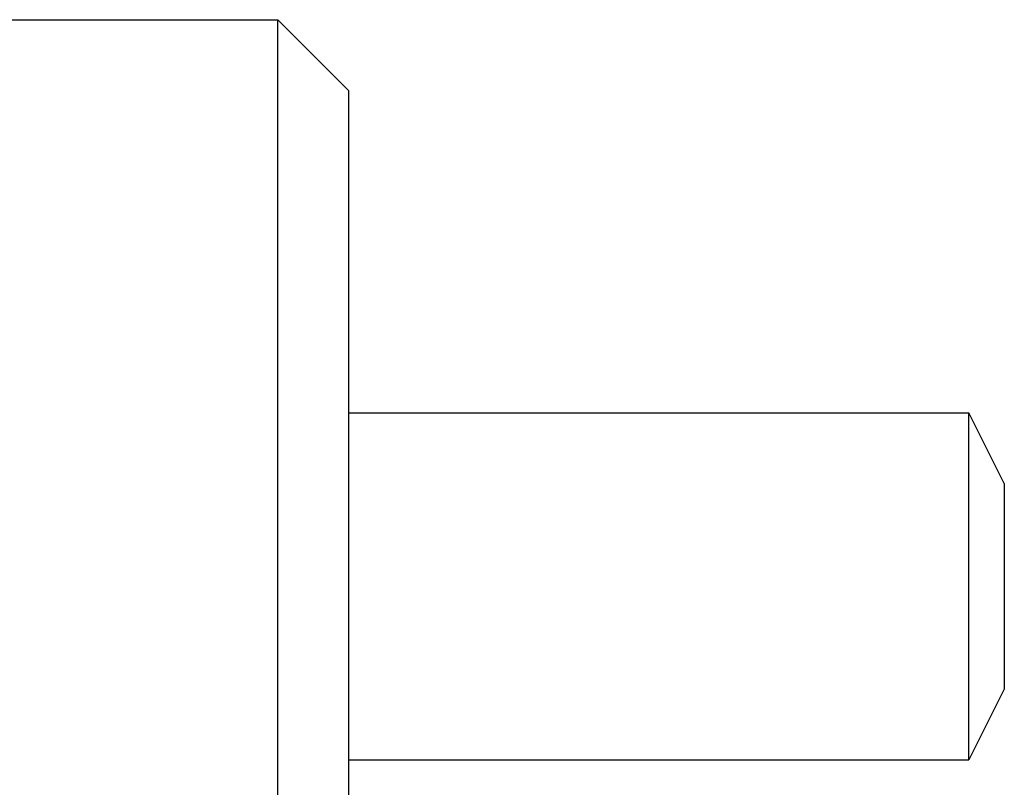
# Model space of a CAD drawing. Extents: x 1917 to 3682, y 1570 to 2675.
# Tile 27 of 166: x 2156 to 2169, y 1888 to 1898. Entities that reach past the tile are written whole.
import ezdxf

# ---------------------------------------------------------------- set-up
doc = ezdxf.new("R2010")
doc.units = 0
doc.header["$MEASUREMENT"] = 0
doc.layers.add('KF_SEQUENZA_5_NW_REAR', color=7, linetype='CONTINUOUS')
doc.layers.add('KF_SEQUENZA_5_NW_TOP', color=7, linetype='CONTINUOUS')

# ---------------------------------------------------------------- blocks, each defined once
blk = doc.blocks.new('KF_SEQUENZA_5_NW_TOP')
at = {"layer": 'KF_SEQUENZA_5_NW_TOP'}
for p, q in [((51.764, 232.143), (57.8, 232.143)), ((57.8, 216.143), (57.8, 232.143)), ((58.8, 231.143), (57.8, 232.143)), ((58.8, 231.143), (58.8, 217.143)), ((58.8, 226.593), (67.55, 226.593)), ((67.55, 221.693), (67.55, 226.593)), ((68.05, 225.593), (67.55, 226.593)), ((68.05, 225.593), (68.05, 222.693)), ((68.05, 222.693), (67.55, 221.693)), ((58.8, 221.693), (67.55, 221.693))]:
    blk.add_line(p, q, dxfattribs=at)

msp = doc.modelspace()

# ---------------------------------------------------------------- block references
at = {"layer": 'KF_SEQUENZA_5_NW_REAR'}
msp.add_blockref('KF_SEQUENZA_5_NW_TOP', (2101.415, 1666.27), dxfattribs=at)

doc.saveas('drawing.dxf')
